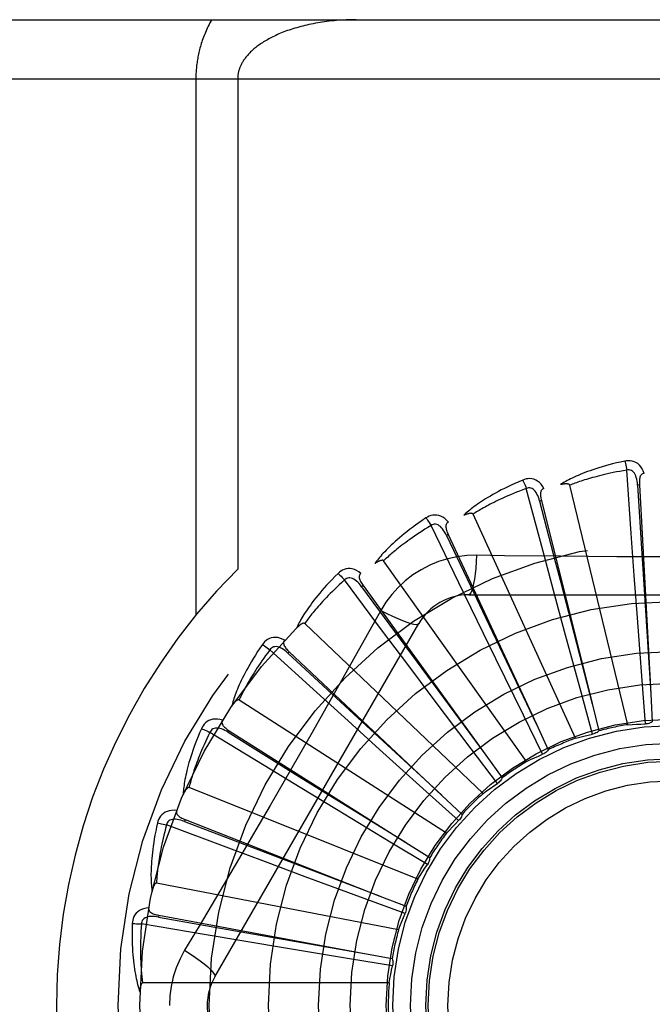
# Model space of a CAD drawing. Header units: inches. Extents: x 0 to 193, y 0 to 125.
# Tile 136 of 256: x 31.445 to 31.766, y 69.541 to 70.041. Entities that reach past the tile are written whole.
import ezdxf

# ---------------------------------------------------------------- set-up
doc = ezdxf.new("R2010")
doc.units = ezdxf.units.IN
doc.header["$LTSCALE"] = 10.6359875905
doc.header["$MEASUREMENT"] = 0
doc.linetypes.add('HIDDEN', pattern=[0.2, 0.1, -0.1])
doc.layers.add('LEFTHAND_DOOR_ASSEMBLY', color=7, linetype='CONTINUOUS')

msp = doc.modelspace()

# ---------------------------------------------------------------- linework, layer by layer
at = {"layer": 'LEFTHAND_DOOR_ASSEMBLY', "color": 8, "linetype": 'HIDDEN'}
for p, q in [((31.1976193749, 70.0406503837), (32.2596193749, 70.0406503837)), ((31.1676193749, 70.0106503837), (32.2596193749, 70.0106503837)), ((31.5343325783, 70.0106503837), (31.5343325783, 69.7386286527)), ((31.5555457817, 70.0106503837), (31.5555457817, 69.7620178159)), ((31.7550729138, 69.77997316), (31.7528118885, 69.8121900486)), ((31.7533256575, 69.6830893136), (31.7238631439, 69.8045354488)), ((31.7591964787, 69.8047015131), (31.7582383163, 69.8046489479)), ((31.7591964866, 69.8047013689), (31.7649768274, 69.6987664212)), ((31.7101611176, 69.7716652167), (31.7018438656, 69.80287200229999)), ((31.7095302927, 69.796727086), (31.7085993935, 69.7964941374)), ((31.7095303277, 69.796726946), (31.7352545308, 69.69380031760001)), ((31.726780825, 69.6762015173), (31.6748669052, 69.78987714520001)), ((31.6676332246, 69.7550077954), (31.6535603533, 69.78407658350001)), ((31.6622708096, 69.77949737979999), (31.6614008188, 69.779092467)), ((31.6622708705, 69.7794972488), (31.7070091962, 69.6832989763)), ((31.7565943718, 69.7587385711), (31.7550729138, 69.77997316)), ((31.7156737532, 69.7511023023), (31.7101611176, 69.7716652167)), ((31.7020192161, 69.6644145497), (31.6295301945, 69.766211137)), ((31.7581638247, 69.7372691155), (31.7565943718, 69.7587385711)), ((31.6290263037, 69.7306029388), (31.6097064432, 69.7564831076)), ((31.6769377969, 69.7358597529), (31.6676332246, 69.7550077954)), ((31.6191261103, 69.7536351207), (31.6183484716, 69.7530728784)), ((31.6183484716, 69.7530728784), (31.6436058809, 69.7187239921)), ((31.6191261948, 69.7536350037), (31.6812616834, 69.6676419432)), ((31.6726774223, 69.74898377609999), (31.8795613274, 69.74898377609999)), ((31.7212779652, 69.7303178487), (31.7156737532, 69.7511023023)), ((31.6280880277, 69.7409611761), (31.6211850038, 69.72858599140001)), ((31.5439763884, 69.5552337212), (31.6474183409, 69.73440043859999)), ((31.6799357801, 69.64815442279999), (31.5894915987, 69.7343927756)), ((31.6863742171, 69.71651150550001), (31.6769377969, 69.7358597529)), ((31.7605346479, 69.7054906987), (31.7581638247, 69.7372691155)), ((31.6417865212, 69.7135618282), (31.6290263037, 69.7306029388)), ((31.7296200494, 69.6995623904), (31.7212779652, 69.7303178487)), ((31.5957357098, 69.69933270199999), (31.5718671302, 69.7210888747)), ((31.5816555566, 69.7200750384), (31.5809983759, 69.7193757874)), ((31.5809983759, 69.7193757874), (31.6122999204, 69.69042762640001)), ((31.5816556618, 69.7200749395), (31.6589425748, 69.6473951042)), ((31.6436058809, 69.7187239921), (31.6812960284, 69.6675953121)), ((31.7003860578, 69.6878905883), (31.6863742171, 69.71651150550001)), ((31.6547140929, 69.6963490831), (31.6417865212, 69.7135618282)), ((31.762212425, 69.6834627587), (31.7605346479, 69.7054906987)), ((31.6114903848, 69.6850144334), (31.5957357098, 69.69933270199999)), ((31.735436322, 69.67825004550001), (31.7296200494, 69.6995623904)), ((31.6613286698, 69.6280088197), (31.556198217, 69.6955720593)), ((31.6738892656, 69.67089714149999), (31.6547140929, 69.6963490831)), ((31.7649768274, 69.6987664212), (31.76573346, 69.6845271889)), ((31.6122999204, 69.69042762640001), (31.6589851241, 69.64735581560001)), ((31.7352545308, 69.69380031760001), (31.7386922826, 69.6799616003)), ((31.6274418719, 69.6705593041), (31.6114903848, 69.6850144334)), ((31.7101306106, 69.668064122), (31.7003860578, 69.6878905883)), ((31.5689646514, 69.66232727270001), (31.5414100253, 69.6791731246)), ((31.5512134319, 69.68003008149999), (31.5507004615, 69.6792190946)), ((31.5507004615, 69.6792190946), (31.5869148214, 69.6567179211)), ((31.551213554, 69.68003000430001), (31.6408585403, 69.6232902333)), ((31.7070091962, 69.6832989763), (31.7130038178, 69.6703609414)), ((31.6510873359, 69.6491962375), (31.6274418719, 69.6705593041)), ((31.687209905, 69.653273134), (31.6738892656, 69.67089714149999)), ((31.6812616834, 69.6676419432), (31.6895965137, 69.6560722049)), ((31.5871443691, 69.6512493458), (31.5689646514, 69.66232727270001)), ((31.5869148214, 69.6567179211), (31.6409077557, 69.6232597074)), ((31.6468703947, 69.60470585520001), (31.5308533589, 69.65115207)), ((31.6055432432, 69.6400742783), (31.5871443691, 69.6512493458)), ((31.6675026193, 69.6344116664), (31.6510873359, 69.6491962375)), ((31.6589425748, 69.6473951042), (31.6693163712, 69.6376118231)), ((31.6328043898, 69.62357220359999), (31.6055432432, 69.6400742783)), ((31.5288999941, 69.6349475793), (31.5285497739, 69.6340541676)), ((31.5285497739, 69.6340541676), (31.5683680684, 69.6188132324)), ((31.5289001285, 69.6349475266), (31.6276631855, 69.5961985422)), ((31.5496807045, 69.62092412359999), (31.519435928, 69.6322508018)), ((31.5696284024, 69.6134869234), (31.5496807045, 69.62092412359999)), ((31.6517210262, 69.6121614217), (31.6328043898, 69.62357220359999)), ((31.6408585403, 69.6232902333), (31.6528963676, 69.6156470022)), ((31.5683680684, 69.6188132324), (31.6277172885, 69.5961778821)), ((31.5898096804, 69.6059958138), (31.5696284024, 69.6134869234)), ((31.6197012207, 69.59495115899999), (31.5898096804, 69.6059958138)), ((31.6370835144, 69.5790877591), (31.5143730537, 69.6027382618)), ((31.6404355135, 69.5873265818), (31.6197012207, 69.59495115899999)), ((31.6276631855, 69.5961985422), (31.6409299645, 69.5909716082)), ((31.5155217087, 69.58645693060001), (31.5153468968, 69.5855133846)), ((31.5153468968, 69.5855133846), (31.5573299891, 69.5780835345)), ((31.5155218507, 69.58645690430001), (31.6198334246, 69.567099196)), ((31.5385808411, 69.5766196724), (31.5067390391, 69.5820178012)), ((31.5595755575, 69.5730919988), (31.5385808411, 69.5766196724)), ((31.5573299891, 69.5780835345), (31.6198904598, 69.5670891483)), ((31.5808098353, 69.5695555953), (31.5595755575, 69.5730919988)), ((31.6122514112, 69.5643675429), (31.5808098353, 69.5695555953)), ((31.6340539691, 69.5608047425), (31.6122514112, 69.5643675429)), ((31.6198334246, 69.567099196), (31.6338496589, 69.5644774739)), ((31.6323217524, 69.552080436), (31.5073529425, 69.552080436))]:
    msp.add_line(p, q, dxfattribs=at)
for points in [[(31.5423710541, 70.0406503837), (31.5419158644, 70.0398475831), (31.5414749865, 70.0390418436), (31.54104835, 70.0382327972), (31.5406361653, 70.0374215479), (31.5402386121, 70.03660884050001), (31.5398557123, 70.03579538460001), (31.5394875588, 70.0349818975), (31.5391341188, 70.034169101), (31.5387954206, 70.0333577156), (31.5384713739, 70.0325484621), (31.5381619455, 70.0317420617), (31.5378669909, 70.0309392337), (31.537586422, 70.0301407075), (31.5373200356, 70.0293471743), (31.5370676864, 70.02855935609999), (31.5368291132, 70.027777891), (31.5366041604, 70.0270036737), (31.5363923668, 70.0262366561), (31.5361933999, 70.025477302), (31.5360067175, 70.0247249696), (31.5358318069, 70.0239793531), (31.5356682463, 70.023239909), (31.5355155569, 70.0225061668), (31.5353733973, 70.0217776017), (31.5352413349, 70.02105354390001), (31.5351191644, 70.020333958), (31.5350066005, 70.0196185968), (31.5349034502, 70.0189074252), (31.5348094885, 70.0182003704), (31.5347245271, 70.0174972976), (31.5346483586, 70.0167981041), (31.534580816, 70.01610262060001), (31.5345217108, 70.0154107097), (31.5344709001, 70.0147221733), (31.5344282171, 70.0140368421), (31.5343935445, 70.013354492), (31.5343667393, 70.0126749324), (31.5343477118, 70.01199789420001), (31.5343363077, 70.011323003), (31.5343325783, 70.0106503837)], [(31.6155457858, 70.0406503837), (31.6142902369, 70.0406438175), (31.613037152, 70.0406241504), (31.6117860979, 70.0405914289), (31.6105383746, 70.0405457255), (31.6092948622, 70.0404871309), (31.6080563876, 70.0404157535), (31.6068238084, 70.0403317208), (31.605597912, 70.04023517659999), (31.6043795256, 70.0401262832), (31.6031693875, 70.0400052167), (31.6019682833, 70.0398721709), (31.6007768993, 70.0397273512), (31.599595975, 70.03957097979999), (31.5984261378, 70.03940328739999), (31.5972680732, 70.0392245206), (31.5961223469, 70.03903493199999), (31.5949895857, 70.0388347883), (31.5938702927, 70.0386243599), (31.5927650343, 70.0384039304), (31.5916742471, 70.0381737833), (31.5905984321, 70.0379342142), (31.5895379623, 70.03768551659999), (31.5884932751, 70.0374279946), (31.587464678, 70.0371619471), (31.5864525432, 70.0368876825), (31.5854571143, 70.0366055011), (31.5844786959, 70.036315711), (31.5835174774, 70.0360186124), (31.5825737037, 70.0357145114), (31.5816475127, 70.0354037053), (31.5807390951, 70.0350864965), (31.5798485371, 70.034763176), (31.5789759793, 70.03443404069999), (31.5781214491, 70.0340993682), (31.5772850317, 70.03375944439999), (31.5764666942, 70.0334145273), (31.5756664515, 70.0330648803), (31.5748842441, 70.03271075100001), (31.5741200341, 70.0323523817), (31.5733737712, 70.03199002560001), (31.5726454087, 70.0316239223), (31.5719348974, 70.03125433), (31.5712422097, 70.0308815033), (31.5705672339, 70.0305056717), (31.569909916, 70.0301270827), (31.5692700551, 70.0297459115), (31.5686475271, 70.02936236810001), (31.5680420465, 70.0289765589), (31.5674534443, 70.0285886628), (31.5668812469, 70.0281986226), (31.5663247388, 70.0278061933), (31.5657844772, 70.027412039), (31.5652601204, 70.0270160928), (31.564753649, 70.02662034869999), (31.5642671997, 70.0262268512), (31.5637999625, 70.0258356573), (31.563352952, 70.0254483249), (31.5629228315, 70.0250624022), (31.5625066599, 70.02467584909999), (31.5621042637, 70.0242886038), (31.5617141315, 70.02389944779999), (31.5613373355, 70.0235096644), (31.5609745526, 70.0231201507), (31.5606254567, 70.0227309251), (31.5602899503, 70.02234217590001), (31.5599680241, 70.02195428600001), (31.5596596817, 70.02156760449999), (31.5593647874, 70.02118242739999), (31.5590832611, 70.0207990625), (31.5588149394, 70.0204178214), (31.5585597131, 70.0200390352), (31.5583173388, 70.0196629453), (31.5580876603, 70.0192898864), (31.5578703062, 70.0189198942), (31.5576650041, 70.0185531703), (31.5574713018, 70.018189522), (31.5572887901, 70.0178288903), (31.5571170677, 70.0174710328), (31.5569557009, 70.0171157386), (31.5568043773, 70.0167628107), (31.556662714, 70.0164119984), (31.55653049, 70.0160632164), (31.5564074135, 70.01571628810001), (31.5562933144, 70.01537121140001), (31.5561879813, 70.0150279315), (31.5560912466, 70.0146864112), (31.5560029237, 70.0143466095), (31.5559228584, 70.0140084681), (31.555850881, 70.0136719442), (31.5557868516, 70.0133369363), (31.5557306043, 70.0130032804), (31.5556820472, 70.0126711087), (31.5556411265, 70.0123416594), (31.5556075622, 70.0120114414), (31.55558092, 70.0116772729), (31.5555616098, 70.0113394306), (31.5555499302, 70.010997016), (31.5555457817, 70.0106503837)], [(31.7518689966, 69.8167669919), (31.7496898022, 69.81629906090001), (31.7476101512, 69.8158224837), (31.7456316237, 69.815340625), (31.7437478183, 69.8148543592), (31.7419542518, 69.8143645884), (31.7402469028, 69.8138728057), (31.7386215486, 69.8133798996), (31.7370744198, 69.8128872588), (31.7356015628, 69.8123957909), (31.7341993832, 69.8119068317), (31.732864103, 69.8114213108), (31.7315923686, 69.8109405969), (31.73038027, 69.81046625), (31.7292257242, 69.8099980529), (31.7281258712, 69.80953628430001), (31.727079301, 69.80908031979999), (31.7260843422, 69.8086292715), (31.7251391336, 69.8081835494), (31.7242420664, 69.8077428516), (31.7233908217, 69.8073080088), (31.7225833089, 69.80687942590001), (31.7218172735, 69.8064578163), (31.7210904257, 69.8060443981), (31.720400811, 69.80563785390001), (31.7197455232, 69.80523683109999), (31.7191252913, 69.80484228)], [(31.7616146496, 69.8105305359), (31.7611268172, 69.81179820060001), (31.7605554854, 69.8129250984), (31.7598976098, 69.81391899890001), (31.7591603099, 69.81477022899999), (31.7583460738, 69.8154787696), (31.7574665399, 69.8160437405), (31.7565236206, 69.81646414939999), (31.7555500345, 69.81675118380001), (31.7545705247, 69.8169051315), (31.7536125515, 69.8169502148), (31.7527161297, 69.8169053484), (31.7518689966, 69.8167669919)], [(31.7518689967, 69.8167669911), (31.7520221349, 69.81616641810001), (31.752182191, 69.8154776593), (31.7523435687, 69.8147242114), (31.7525042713, 69.8139152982), (31.7526622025, 69.8130603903), (31.7528116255, 69.8121900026)], [(31.7528118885, 69.8121900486), (31.7509877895, 69.8118797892), (31.7492395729, 69.8115666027), (31.7475688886, 69.8112500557), (31.7459707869, 69.8109314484), (31.7444418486, 69.8106116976), (31.7429791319, 69.81029152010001), (31.7415794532, 69.8099717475), (31.7402401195, 69.8096529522), (31.7389581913, 69.8093358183), (31.7377312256, 69.8090208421), (31.7365565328, 69.8087085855), (31.7354319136, 69.80839953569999), (31.7343549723, 69.8080942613), (31.7333236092, 69.8077930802), (31.7323355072, 69.8074965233), (31.7313889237, 69.80720452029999), (31.7304817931, 69.8069172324), (31.7296127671, 69.8066344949), (31.7287802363, 69.8063561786), (31.7279829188, 69.8060823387), (31.7272194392, 69.8058129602), (31.7264884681, 69.80554812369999), (31.7257886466, 69.80528787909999), (31.7251186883, 69.8050323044), (31.7244766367, 69.8047815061), (31.7238631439, 69.8045354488)], [(31.7582369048, 69.80464853), (31.7581498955, 69.8056826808), (31.7580195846, 69.8066568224), (31.7578427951, 69.8075730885), (31.7576179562, 69.8084276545), (31.7573405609, 69.8092191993), (31.757010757, 69.8099406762), (31.7566292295, 69.8105896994), (31.7561939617, 69.8111486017), (31.7557048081, 69.81159901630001), (31.7551674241, 69.8119402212), (31.7545851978, 69.8121641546), (31.7539830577, 69.81227764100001), (31.7533899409, 69.81228588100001), (31.7528075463, 69.81218970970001)], [(31.7616179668, 69.8105306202), (31.7611613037, 69.81046074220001), (31.7607549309, 69.8103152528), (31.7603982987, 69.8100889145), (31.7600930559, 69.8097974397), (31.7598433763, 69.8094543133), (31.7596411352, 69.8090609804), (31.7594808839, 69.8086212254), (31.759358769, 69.8081415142), (31.7592706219, 69.8076280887), (31.759211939, 69.807085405), (31.7591774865, 69.8065195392), (31.7591652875, 69.80593187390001), (31.7591711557, 69.8053262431), (31.7591964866, 69.8047013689)], [(31.7000518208, 69.8071877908), (31.6980005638, 69.8063159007), (31.6960486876, 69.8054543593), (31.6941971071, 69.8046067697), (31.6924393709, 69.8037727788), (31.6907709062, 69.8029524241), (31.6891874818, 69.80214641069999), (31.6876847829, 69.8013548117), (31.6862588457, 69.8005782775), (31.684905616, 69.799816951), (31.6836213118, 69.7990714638), (31.6824020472, 69.7983420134), (31.6812442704, 69.7976293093), (31.6801438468, 69.79693414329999), (31.679098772, 69.7962559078), (31.678106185, 69.7955943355), (31.6771648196, 69.7949485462), (31.6762732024, 69.7943173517), (31.6754294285, 69.7937008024), (31.6746319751, 69.7930982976), (31.673878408, 69.7925102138), (31.6731665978, 69.7919365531), (31.6724941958, 69.7913775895), (31.6718587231, 69.7908340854), (31.6712585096, 69.7903043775), (31.6706909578, 69.78978658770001), (31.6701566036, 69.789281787)], [(31.7108016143, 69.8029084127), (31.7100826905, 69.8040608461), (31.7093084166, 69.8050592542), (31.7084743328, 69.8059106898), (31.7075892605, 69.8066070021), (31.7066556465, 69.8071486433), (31.7056850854, 69.8075369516), (31.704679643, 69.8077713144), (31.7036693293, 69.8078689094), (31.7026783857, 69.8078347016), (31.7017291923, 69.8076976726), (31.700857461, 69.807483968), (31.7000518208, 69.8071877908)], [(31.7000518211, 69.8071877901), (31.7003158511, 69.8066270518), (31.7006033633, 69.80598103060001), (31.7009044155, 69.8052717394), (31.7012153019, 69.8045078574), (31.7015321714, 69.8036982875), (31.7018436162, 69.8028719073)], [(31.7238631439, 69.8045354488), (31.7237914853, 69.8046928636), (31.7236862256, 69.8048248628), (31.7235438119, 69.804929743), (31.7233749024, 69.80501261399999), (31.7231882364, 69.8050772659), (31.7229860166, 69.80512595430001), (31.7227736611, 69.8051617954), (31.7225502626, 69.8051859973), (31.7223164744, 69.805200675), (31.7220730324, 69.80520622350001), (31.7218207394, 69.8052036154), (31.7215600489, 69.8051932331), (31.7212920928, 69.805175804), (31.7210156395, 69.8051512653), (31.7207302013, 69.8051199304), (31.7204346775, 69.8050813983), (31.720128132, 69.8050357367), (31.7198095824, 69.8049818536), (31.7194775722, 69.80491854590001), (31.719132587, 69.8048462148)], [(31.7582383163, 69.8046489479), (31.7602673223, 69.77244361), (31.7609157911, 69.76209763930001), (31.7649805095, 69.6987086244)], [(31.7018438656, 69.80287200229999), (31.7001114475, 69.8022221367), (31.6984540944, 69.8015837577), (31.6968735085, 69.8009567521), (31.6953645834, 69.80034145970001), (31.6939237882, 69.7997381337), (31.6925480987, 69.79914692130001), (31.6912342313, 69.7985680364), (31.6899794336, 69.7980015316), (31.6887806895, 69.7974475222), (31.6876355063, 69.7969060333), (31.6865411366, 69.7963771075), (31.6854953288, 69.7958608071), (31.6844956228, 69.7953572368), (31.6835398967, 69.7948663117), (31.6826257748, 69.7943881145), (31.6817515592, 69.7939222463), (31.6809151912, 69.7934684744), (31.680115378, 69.7930263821), (31.6793505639, 69.7925955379), (31.6786194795, 69.7921757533), (31.6779207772, 69.7917667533), (31.6772531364, 69.79136836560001), (31.6766152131, 69.7909803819), (31.6760057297, 69.7906026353), (31.6754227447, 69.7902348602), (31.6748669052, 69.78987714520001)], [(31.7085980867, 69.79649345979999), (31.7083169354, 69.79749245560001), (31.7080046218, 69.7984243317), (31.7076576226, 69.799290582), (31.7072751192, 69.8000871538), (31.706852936, 69.800811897), (31.7063925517, 69.80145792), (31.7058950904, 69.80202301), (31.7053619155, 69.80248943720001), (31.70479636, 69.8028391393), (31.7042041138, 69.8030724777), (31.7035900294, 69.8031821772), (31.7029772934, 69.8031796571), (31.7023933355, 69.8030755), (31.701839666, 69.8028708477)], [(31.710805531, 69.8029094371), (31.7103699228, 69.8027542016), (31.7099981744, 69.8025343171), (31.7096907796, 69.8022445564), (31.7094462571, 69.801900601), (31.7092660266, 69.8015164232), (31.7091418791, 69.8010919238), (31.7090677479, 69.80062978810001), (31.7090386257, 69.8001356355), (31.7090492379, 69.7996148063), (31.7090943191, 69.79907082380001), (31.70916758, 69.7985086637), (31.7092668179, 69.7979293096), (31.7093871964, 69.797335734), (31.7095303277, 69.796726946)], [(31.7085993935, 69.7964941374), (31.7166866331, 69.7652547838), (31.719281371, 69.75521850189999), (31.7352690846, 69.6937442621)], [(31.662349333, 69.785807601), (31.6614253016, 69.7868031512), (31.6604760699, 69.7876369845), (31.6594959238, 69.7883151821), (31.6584950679, 69.7888314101), (31.6574758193, 69.7891865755), (31.6564493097, 69.7893841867), (31.6554176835, 69.7894240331), (31.6544071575, 69.7893286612), (31.6534405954, 69.78910753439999), (31.6525344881, 69.7887933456), (31.6517189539, 69.7884185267), (31.6509839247, 69.7879752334)], [(31.6748669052, 69.78987714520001), (31.6747667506, 69.7900181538), (31.674638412, 69.790127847), (31.6744787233, 69.79020388), (31.6742971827, 69.7902532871), (31.6741016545, 69.7902814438), (31.6738938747, 69.790290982), (31.6736785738, 69.7902859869), (31.6734546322, 69.790267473), (31.6732222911, 69.7902376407), (31.6729821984, 69.7901970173), (31.6727349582, 69.7901467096), (31.6724809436, 69.79008717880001), (31.6722211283, 69.7900193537), (31.6719543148, 69.7899429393), (31.671679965, 69.78985815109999), (31.6713970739, 69.7897643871), (31.6711047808, 69.7896615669), (31.6708021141, 69.7895483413), (31.6704876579, 69.7894231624), (31.6701618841, 69.7892865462)], [(31.6509839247, 69.7879752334), (31.6491347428, 69.7867308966), (31.6473811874, 69.7855155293), (31.6457234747, 69.7843328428), (31.6441553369, 69.78318126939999), (31.6426722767, 69.78205998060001), (31.6412700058, 69.7809688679), (31.6399442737, 69.7799071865), (31.6386910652, 69.7788748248), (31.6375063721, 69.77787115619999), (31.6363863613, 69.7768960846), (31.6353271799, 69.7759490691), (31.6343252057, 69.7750301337), (31.6333762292, 69.7741392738), (31.6324783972, 69.77327551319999), (31.631628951, 69.772438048), (31.6308268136, 69.7716257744), (31.6300707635, 69.7708372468), (31.6293589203, 69.77007215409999), (31.6286899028, 69.7693296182), (31.6280612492, 69.76860954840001), (31.6274708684, 69.7679115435), (31.6269164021, 69.76723542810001), (31.626395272, 69.76658148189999), (31.6259061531, 69.7659477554), (31.62544685, 69.7653319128), (31.6250176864, 69.7647351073)], [(31.6535603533, 69.78407658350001), (31.65198223, 69.78311059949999), (31.6504756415, 69.7821701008), (31.6490422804, 69.781255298), (31.6476770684, 69.7803655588), (31.6463764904, 69.7795004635), (31.6451375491, 69.7786595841), (31.6439569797, 69.7778425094), (31.6428320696, 69.77704877), (31.6417598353, 69.7762779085), (31.6407378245, 69.7755294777), (31.6397633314, 69.7748029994), (31.6388341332, 69.7740981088), (31.6379477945, 69.77341444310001), (31.6371022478, 69.7727515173), (31.6362951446, 69.77210896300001), (31.6355248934, 69.7714860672), (31.6347895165, 69.7708822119), (31.6340878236, 69.77029674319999), (31.6334183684, 69.7697289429), (31.6327799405, 69.7691783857), (31.6321712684, 69.7686445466), (31.631591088, 69.76812700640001), (31.6310381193, 69.7676253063), (31.6305111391, 69.7671390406), (31.6300082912, 69.76666758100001), (31.6295301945, 69.766211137)], [(31.650983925, 69.7879752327), (31.6513493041, 69.78747459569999), (31.6517538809, 69.786894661), (31.652183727, 69.7862551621), (31.6526335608, 69.7855639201), (31.6530979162, 69.7848289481), (31.6535601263, 69.7840764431)], [(31.6613996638, 69.77909155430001), (31.6609345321, 69.7800192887), (31.6604515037, 69.78087521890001), (31.6599468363, 69.7816601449), (31.6594204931, 69.7823699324), (31.6588687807, 69.7830016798), (31.6582944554, 69.7835489), (31.6576990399, 69.784009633), (31.6570872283, 69.78436672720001), (31.6564657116, 69.7846030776), (31.6558400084, 69.784720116), (31.6552162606, 69.78471161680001), (31.6546150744, 69.7845931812), (31.6540613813, 69.7843803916), (31.653556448, 69.784074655)], [(31.6623523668, 69.7858089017), (31.6619543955, 69.7855743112), (31.6616312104, 69.7852882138), (31.6613842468, 69.7849455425), (31.6612091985, 69.7845614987), (31.6611049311, 69.7841501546), (31.6610633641, 69.78370983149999), (31.6610780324, 69.7832420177), (31.6611429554, 69.7827512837), (31.6612519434, 69.7822418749), (31.6613991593, 69.7817162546), (31.6615774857, 69.7811781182), (31.6617845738, 69.7806280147), (31.6620151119, 69.7800679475), (31.6622708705, 69.7794972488)], [(31.6614008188, 69.779092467), (31.6752539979, 69.7499481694), (31.6797012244, 69.7405843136), (31.7070340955, 69.6832466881)], [(31.6766608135, 69.7690046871), (31.6717265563, 69.7688545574), (31.6668592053, 69.76827038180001), (31.6620737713, 69.7672546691), (31.6574034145, 69.7658162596), (31.6528722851, 69.7639626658), (31.6485229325, 69.7617098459), (31.6443944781, 69.7590719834), (31.6405178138, 69.7560751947), (31.6369263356, 69.7527483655), (31.6336422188, 69.7491069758), (31.6306931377, 69.7451737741), (31.6280880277, 69.7409611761)], [(31.6766608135, 69.7690046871), (31.6764652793, 69.7656193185), (31.6762113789, 69.7624354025), (31.6759086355, 69.7595525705), (31.6755583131, 69.7569531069), (31.67516049, 69.7546421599), (31.6747205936, 69.7526799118), (31.6742448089, 69.7510982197), (31.673740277, 69.74993549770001), (31.6732127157, 69.74922346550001), (31.6726774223, 69.74898377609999)], [(31.7192497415, 69.7684823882), (31.6908803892, 69.7687951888), (31.6766608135, 69.7690046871)], [(31.8614091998, 69.7687952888), (31.8330778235, 69.7684881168), (31.8188669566, 69.7683584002), (31.804637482, 69.76826583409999), (31.7904078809, 69.7681986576), (31.7761691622, 69.7681818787), (31.7619292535, 69.768195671), (31.7476947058, 69.7682612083), (31.733459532, 69.76835278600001), (31.7192497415, 69.7684823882)], [(31.6295301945, 69.766211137), (31.6294051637, 69.7663306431), (31.6292583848, 69.76641406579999), (31.6290871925, 69.7664585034), (31.6288995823, 69.7664726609), (31.6287022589, 69.7664633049), (31.6284964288, 69.76643334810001), (31.628285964, 69.76638769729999), (31.6280695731, 69.7663271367), (31.6278470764, 69.7662538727), (31.6276190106, 69.76616854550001), (31.6273857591, 69.7660723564), (31.6271476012, 69.76596582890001), (31.6269053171, 69.7658500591), (31.6266577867, 69.7657245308), (31.6264044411, 69.7655893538), (31.6261444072, 69.7654437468), (31.6258721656, 69.7652843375), (31.625601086, 69.7651190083), (31.6253441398, 69.7649553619), (31.6250970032, 69.76479086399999)], [(31.6064387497, 69.75982371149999), (31.6048584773, 69.7582519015), (31.6033666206, 69.75672663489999), (31.6019626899, 69.7552515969), (31.6006408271, 69.75382406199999), (31.599396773, 69.7524423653), (31.5982263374, 69.7511055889), (31.5971254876, 69.749812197), (31.5960903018, 69.74856132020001), (31.5951169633, 69.7473515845), (31.594201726, 69.7461821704), (31.5933409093, 69.74505181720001), (31.5925309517, 69.74395986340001), (31.5917677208, 69.7429055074), (31.5910495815, 69.74188744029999), (31.5903739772, 69.7409043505), (31.5897400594, 69.7399549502), (31.5891469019, 69.7390375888), (31.5885927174, 69.7381516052), (31.5880763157, 69.7372958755), (31.5875952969, 69.7364698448), (31.5871476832, 69.7356727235), (31.5867311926, 69.7349038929), (31.5863432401, 69.73416313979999), (31.5859828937, 69.7334482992), (31.5856484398, 69.7327566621), (31.585339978, 69.7320894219)], [(31.6180089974, 69.7598461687), (31.6169132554, 69.76064885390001), (31.6158233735, 69.7612879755), (31.6147325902, 69.7617684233), (31.6136521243, 69.7620859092), (31.6125840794, 69.7622417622), (31.611538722, 69.7622415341), (31.6105181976, 69.7620854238), (31.6095439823, 69.7618005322), (31.6086367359, 69.7614004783), (31.6078064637, 69.76092048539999), (31.6070766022, 69.7603980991), (31.6064387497, 69.75982371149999)], [(31.6064387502, 69.75982371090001), (31.6068922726, 69.7594012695), (31.6073992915, 69.7589083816), (31.6079423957, 69.75836178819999), (31.6085149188, 69.7577681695), (31.6091099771, 69.7571343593), (31.6097062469, 69.7564829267)], [(31.6180121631, 69.75984848), (31.6176655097, 69.7595425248), (31.6174021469, 69.75920026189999), (31.6172244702, 69.7588170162), (31.6171252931, 69.7584068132), (31.6171007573, 69.75798317), (31.6171432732, 69.7575429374), (31.6172462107, 69.7570863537), (31.6174028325, 69.7566167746), (31.6176062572, 69.7561371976), (31.617850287, 69.7556489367), (31.6181272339, 69.7551542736), (31.6184346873, 69.7546533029), (31.6187670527, 69.75414698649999), (31.6191261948, 69.7536350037)], [(31.6097064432, 69.7564831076), (31.6083396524, 69.7552359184), (31.6070382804, 69.7540272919), (31.6058039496, 69.7528577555), (31.604631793, 69.751725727), (31.6035184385, 69.750630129), (31.602461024, 69.7495699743), (31.6014564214, 69.748544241), (31.6005020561, 69.7475519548), (31.5995950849, 69.7465921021), (31.5987331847, 69.7456637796), (31.5979137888, 69.7447660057), (31.5971347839, 69.7438980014), (31.596393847, 69.7430589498), (31.59568904, 69.7422479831), (31.5950181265, 69.7414642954), (31.5943796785, 69.7407068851), (31.5937718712, 69.7399747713), (31.5931936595, 69.73926708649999), (31.5926437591, 69.7385828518), (31.592121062, 69.73792142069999), (31.5916244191, 69.7372820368), (31.5911526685, 69.73666404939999), (31.5907046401, 69.7360667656), (31.5902792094, 69.7354895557), (31.589874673, 69.7349314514), (31.5894915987, 69.7343927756)], [(31.6183475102, 69.75307176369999), (31.6177152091, 69.7538947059), (31.6170789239, 69.7546437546), (31.6164348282, 69.7553189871), (31.6157836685, 69.7559163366), (31.6151223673, 69.7564322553), (31.6144548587, 69.7568608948), (31.6137830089, 69.7572006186), (31.6131146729, 69.75743547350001), (31.6124596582, 69.75754993), (31.6118231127, 69.7575464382), (31.6112122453, 69.75742004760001), (31.6106443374, 69.757189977), (31.6101409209, 69.7568762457), (31.6097029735, 69.7564804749)], [(31.6280862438, 69.74096209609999), (31.6311169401, 69.7394381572), (31.634001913, 69.73806575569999), (31.6366499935, 69.7368864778), (31.6390762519, 69.7358901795), (31.6412765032, 69.7350792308), (31.6431958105, 69.7344790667), (31.6448035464, 69.73410025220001), (31.6460626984, 69.7339558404), (31.6469429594, 69.7340566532), (31.6474181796, 69.7344001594)], [(31.5894915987, 69.7343927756), (31.5893462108, 69.7344864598), (31.5891862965, 69.7345405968), (31.589009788, 69.7345518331), (31.5888228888, 69.7345302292), (31.5886309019, 69.7344836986), (31.5884344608, 69.7344153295), (31.5882364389, 69.734330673), (31.5880354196, 69.73423025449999), (31.587830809, 69.7341162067), (31.5876230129, 69.7339892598), (31.5874121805, 69.7338506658), (31.5871984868, 69.7337009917), (31.5869824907, 69.7335414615), (31.5867631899, 69.7333713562), (31.586540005, 69.7331906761), (31.5863122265, 69.7329984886), (31.5860789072, 69.7327942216), (31.5858401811, 69.7325767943), (31.5855958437, 69.7323447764), (31.5853459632, 69.7320986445)], [(31.6211850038, 69.72858599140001), (31.6072853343, 69.7038967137), (31.6002922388, 69.6915248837), (31.5932576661, 69.6791555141), (31.5862010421, 69.6667987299), (31.5790962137, 69.6544592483), (31.5719643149, 69.6421340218), (31.564790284, 69.6298393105), (31.5575933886, 69.61755707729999), (31.5503762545, 69.6053158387)], [(31.5793831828, 69.7259624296), (31.5781553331, 69.7265432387), (31.5769641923, 69.726964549), (31.5758021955, 69.7272298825), (31.5746811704, 69.72733715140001), (31.5736029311, 69.7272880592), (31.5725765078, 69.72709), (31.5716039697, 69.72674357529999), (31.5707012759, 69.7262794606), (31.5698861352, 69.7257149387), (31.5691617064, 69.72508648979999), (31.5685438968, 69.7244354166), (31.5680262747, 69.7237506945)], [(31.5793857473, 69.72596513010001), (31.5791033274, 69.7255992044), (31.5789095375, 69.725213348), (31.5788076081, 69.724803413), (31.578787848, 69.724381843), (31.5788439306, 69.7239612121), (31.5789689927, 69.7235369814), (31.5791564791, 69.72310812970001), (31.579399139, 69.7226766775), (31.5796896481, 69.7222442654), (31.5800216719, 69.721811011), (31.5803872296, 69.7213776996), (31.5807839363, 69.720943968), (31.5812061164, 69.7205097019), (31.5816556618, 69.7200749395)], [(31.5680262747, 69.7237506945), (31.5667720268, 69.7219082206), (31.5655957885, 69.7201281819), (31.5644963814, 69.71841410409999), (31.5634685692, 69.71676220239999), (31.5625084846, 69.715170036), (31.5616121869, 69.7136359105), (31.5607760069, 69.7121575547), (31.5599962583, 69.7107333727), (31.5592694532, 69.7093612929), (31.5585920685, 69.7080398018), (31.5579607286, 69.7067669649), (31.5573720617, 69.7055414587), (31.5568221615, 69.7043617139), (31.5563096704, 69.7032261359), (31.5558323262, 69.7021329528), (31.5553895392, 69.7010807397), (31.5549807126, 69.7000677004), (31.5546042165, 69.6990928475), (31.5542590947, 69.6981548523), (31.5539430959, 69.6972527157), (31.5536544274, 69.696385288), (31.5533909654, 69.6955515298), (31.5531502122, 69.69475074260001), (31.5529316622, 69.69398062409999), (31.5527341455, 69.6932381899), (31.552557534, 69.6925246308)], [(31.5718671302, 69.7210888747), (31.5707610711, 69.719605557), (31.5697119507, 69.7181724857), (31.568721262, 69.7167904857), (31.5677845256, 69.71545708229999), (31.5668986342, 69.71417057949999), (31.5660609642, 69.7129294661), (31.5652686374, 69.71173214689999), (31.56451931, 69.71057717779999), (31.5638103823, 69.7094630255), (31.563139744, 69.7083883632), (31.5625050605, 69.7073517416), (31.5619044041, 69.7063519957), (31.5613356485, 69.70538788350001), (31.5607970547, 69.70445818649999), (31.5602865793, 69.7035616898), (31.5598030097, 69.7026971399), (31.5593447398, 69.70186322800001), (31.5589109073, 69.7010589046), (31.5585004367, 69.7002829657), (31.558112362, 69.6995345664), (31.5577456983, 69.6988127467), (31.5573994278, 69.6981166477), (31.5570725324, 69.6974453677), (31.5567640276, 69.6967980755), (31.5564724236, 69.6961734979), (31.556198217, 69.6955720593)], [(31.5680262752, 69.723750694), (31.5685515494, 69.7234217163), (31.5691426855, 69.7230336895), (31.5697794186, 69.7225997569), (31.5704539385, 69.7221252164), (31.5711581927, 69.7216154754), (31.5718669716, 69.72108866)], [(31.580997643, 69.7193745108), (31.5802210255, 69.7200629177), (31.5794544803, 69.7206780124), (31.5786942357, 69.72121914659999), (31.5779417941, 69.7216824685), (31.5771948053, 69.7220639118), (31.5764582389, 69.7223584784), (31.5757342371, 69.7225649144), (31.5750335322, 69.72266904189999), (31.5743686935, 69.7226574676), (31.573744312, 69.7225335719), (31.5731684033, 69.7222938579), (31.5726542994, 69.7219604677), (31.5722193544, 69.7215571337), (31.5718642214, 69.721085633)], [(31.556198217, 69.6955720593), (31.5560377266, 69.6956365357), (31.5558704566, 69.6956594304), (31.5556950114, 69.6956370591), (31.5555155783, 69.6955804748), (31.5553358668, 69.6954984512), (31.5551559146, 69.69539414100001), (31.5549774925, 69.6952735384), (31.5547991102, 69.6951368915), (31.5546197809, 69.69498618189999), (31.5544397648, 69.69482220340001), (31.5542589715, 69.6946462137), (31.5540774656, 69.6944588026), (31.5538955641, 69.69426127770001), (31.553712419, 69.6940527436), (31.5535274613, 69.69383309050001), (31.5533401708, 69.6936012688), (31.5531466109, 69.6933520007), (31.5529564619, 69.69309785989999), (31.552779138, 69.6928510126), (31.5526115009, 69.6926074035)], [(31.5478679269, 69.6853810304), (31.5465523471, 69.68571897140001), (31.5453029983, 69.68590724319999), (31.5441117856, 69.68594787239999), (31.5429907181, 69.6858410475), (31.5419412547, 69.68558878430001), (31.5409708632, 69.68520005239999), (31.5400814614, 69.68467583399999), (31.5392829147, 69.6840492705), (31.5385893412, 69.6833406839), (31.5379969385, 69.6825864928), (31.5375135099, 69.6818302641), (31.5371348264, 69.6810599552)], [(31.5478697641, 69.685383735), (31.5476618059, 69.684971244), (31.5475446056, 69.68455584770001), (31.5475221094, 69.6841340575), (31.5475824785, 69.6837163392), (31.5477171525, 69.68331392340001), (31.5479202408, 69.68292102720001), (31.5481854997, 69.6825354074), (31.5485054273, 69.6821576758), (31.548872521, 69.68178805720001), (31.5492805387, 69.6814254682), (31.549721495, 69.68106916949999), (31.550193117, 69.68071835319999), (31.5506898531, 69.680371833), (31.551213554, 69.68003000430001)], [(31.76573346, 69.6845271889), (31.7651973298, 69.684213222), (31.7646362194, 69.6839528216), (31.7640443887, 69.6837443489), (31.7634367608, 69.6835914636), (31.7628281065, 69.6834980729), (31.7622124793, 69.6834627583)], [(31.5371348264, 69.6810599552), (31.5362519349, 69.6790134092), (31.5354338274, 69.67704293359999), (31.5346786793, 69.6751517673), (31.5339820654, 69.6733352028), (31.5333406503, 69.6715901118), (31.532750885, 69.66991408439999), (31.5322095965, 69.6683041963), (31.5317134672, 69.66675818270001), (31.5312594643, 69.6652733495), (31.5308444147, 69.6638475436), (31.5304653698, 69.6624782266), (31.5301192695, 69.6611634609), (31.5298025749, 69.6599009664), (31.5295142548, 69.6586889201), (31.529252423, 69.6575251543), (31.5290167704, 69.6564081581), (31.5288070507, 69.65533605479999), (31.5286218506, 69.6543075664), (31.5284604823, 69.6533212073), (31.5283209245, 69.6523755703), (31.5282016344, 69.65146918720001), (31.5281007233, 69.6506006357), (31.5280158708, 69.6497687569), (31.5279470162, 69.6489711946), (31.5278935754, 69.64820479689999), (31.5278551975, 69.6474707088)], [(31.5414100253, 69.6791731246), (31.5406046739, 69.6775072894), (31.539845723, 69.6759015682), (31.5391344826, 69.67435705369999), (31.5384670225, 69.6728704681), (31.5378406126, 69.671439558), (31.5372529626, 69.6700623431), (31.5367015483, 69.6687367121), (31.5361843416, 69.6674608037), (31.5356990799, 69.6662326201), (31.535243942, 69.6650504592), (31.53481691, 69.6639124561), (31.5344163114, 69.66281710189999), (31.5340402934, 69.6617627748), (31.533687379, 69.6607479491), (31.5333557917, 69.6597710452), (31.533044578, 69.6588306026), (31.5327524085, 69.6579250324), (31.5324786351, 69.6570531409), (31.5322224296, 69.6562135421), (31.5319830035, 69.6554052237), (31.5317595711, 69.6546270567), (31.5315512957, 69.6538780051), (31.5313573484, 69.65315699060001), (31.5311769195, 69.6524630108), (31.5310087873, 69.6517945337), (31.5308533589, 69.65115207)], [(31.5371348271, 69.68105995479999), (31.5377128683, 69.68083633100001), (31.5383667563, 69.6805671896), (31.5390741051, 69.6802616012), (31.539826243, 69.67992329), (31.5406142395, 69.6795560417), (31.5414099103, 69.6791728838)], [(31.5506999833, 69.6792177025), (31.5498071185, 69.6797466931), (31.5489380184, 69.6802056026), (31.5480891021, 69.6805930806), (31.5472625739, 69.6809056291), (31.5464568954, 69.68113881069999), (31.5456778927, 69.6812886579), (31.5449279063, 69.6813543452), (31.5442201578, 69.6813239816), (31.543569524, 69.681186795), (31.5429798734, 69.6809469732), (31.5424597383, 69.68060259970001), (31.5420180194, 69.6801779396), (31.5416672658, 69.6796995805), (31.5414077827, 69.679169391)], [(31.7386922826, 69.6799616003), (31.7382252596, 69.6795518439), (31.7377235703, 69.6791899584), (31.7371818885, 69.6788732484), (31.7366141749, 69.6786081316), (31.736034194, 69.6784012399), (31.7354363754, 69.6782500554)], [(31.7533256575, 69.6830893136), (31.7555490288, 69.6832333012), (31.7577712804, 69.6833435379), (31.7599924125, 69.6834200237), (31.762212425, 69.6834627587)], [(31.726780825, 69.6762015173), (31.7289367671, 69.67676367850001), (31.7310979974, 69.677292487), (31.7332645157, 69.67778794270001), (31.735436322, 69.67825004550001)], [(31.7130038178, 69.6703609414), (31.7126227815, 69.6698702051), (31.7121986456, 69.669419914), (31.7117266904, 69.6690064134), (31.7112194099, 69.6686386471), (31.7106890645, 69.6683257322), (31.7101306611, 69.6680641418)], [(31.7020192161, 69.6644145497), (31.7040298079, 69.6653745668), (31.7060519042, 69.6663028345), (31.7080855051, 69.6671993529), (31.7101306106, 69.668064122)], [(31.6895965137, 69.6560722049), (31.6893152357, 69.6555182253), (31.6889839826, 69.6549958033), (31.6885988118, 69.6545004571), (31.6881702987, 69.6540433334), (31.6877087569, 69.6536357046), (31.6872099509, 69.65327316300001)], [(31.5308533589, 69.65115207), (31.5306835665, 69.6511850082), (31.5305149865, 69.6511758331), (31.5303469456, 69.6511206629), (31.5301814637, 69.6510311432), (31.530020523, 69.6509165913), (31.5298635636, 69.6507801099), (31.52971119, 69.65062792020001), (31.5295618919, 69.6504599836), (31.5294143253, 69.6502780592), (31.5292685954, 69.6500829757), (31.5291243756, 69.649875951), (31.5289816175, 69.64965757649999), (31.528840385, 69.649429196), (31.528700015, 69.64918976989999), (31.5285599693, 69.6489390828), (31.5284199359, 69.6486760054), (31.52827935, 69.6483998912), (31.5281384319, 69.6481090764), (31.5279972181, 69.6478014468), (31.5278556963, 69.6474777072)], [(31.6799357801, 69.64815442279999), (31.6817283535, 69.649477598), (31.6835382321, 69.650771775), (31.6853654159, 69.6520369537), (31.687209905, 69.653273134)], [(31.5246022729, 69.6395686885), (31.5232465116, 69.63965154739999), (31.5219841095, 69.639599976), (31.5208067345, 69.6394144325), (31.5197261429, 69.6390973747), (31.5187433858, 69.6386510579), (31.5178640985, 69.6380857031), (31.5170899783, 69.6374026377), (31.5164244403, 69.636636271), (31.5158775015, 69.63580922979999), (31.5154385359, 69.634956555), (31.5151069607, 69.6341225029), (31.5148809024, 69.6332944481)], [(31.5246037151, 69.6395724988), (31.5244774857, 69.6391276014), (31.5244409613, 69.638697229), (31.5244986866, 69.6382787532), (31.5246370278, 69.637880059), (31.5248454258, 69.6375104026), (31.5251192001, 69.6371630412), (31.5254526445, 69.63683459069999), (31.5258382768, 69.63652423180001), (31.5262686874, 69.63623076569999), (31.5267379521, 69.635951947), (31.5272383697, 69.6356855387), (31.5277678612, 69.6354303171), (31.5283212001, 69.6351840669), (31.5289001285, 69.6349475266)], [(31.5285495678, 69.63405271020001), (31.5275727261, 69.6344031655), (31.5266324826, 69.6346893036), (31.5257255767, 69.6349091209), (31.5248548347, 69.6350595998), (31.524019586, 69.6351360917), (31.5232263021, 69.6351358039), (31.5224774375, 69.63505836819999), (31.5217882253, 69.6348946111), (31.5211753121, 69.63463677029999), (31.5206417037, 69.6342896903), (31.5201961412, 69.63385310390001), (31.5198427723, 69.633352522), (31.5195888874, 69.632816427), (31.5194344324, 69.6322467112)], [(31.6613286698, 69.6280088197), (31.6628384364, 69.6296473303), (31.6643706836, 69.63126064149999), (31.6659254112, 69.6328487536), (31.6675026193, 69.6344116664)], [(31.6693163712, 69.6376118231), (31.6691428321, 69.6370104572), (31.668916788, 69.6364348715), (31.6686366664, 69.63588236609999), (31.6683061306, 69.63535861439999), (31.6679287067, 69.6348693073), (31.6675026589, 69.6344117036)], [(31.5148809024, 69.6332944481), (31.5144012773, 69.6311177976), (31.513970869, 69.6290281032), (31.513587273, 69.6270282), (31.5132470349, 69.6251126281), (31.5129474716, 69.6232776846), (31.5126855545, 69.6215203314), (31.5124587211, 69.6198370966), (31.5122641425, 69.6182251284), (31.5120993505, 69.61668120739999), (31.5119616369, 69.615202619), (31.5118485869, 69.6137863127), (31.511757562, 69.6124298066), (31.5116855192, 69.6111301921), (31.5116317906, 69.6098854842), (31.5115949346, 69.6086931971), (31.5115749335, 69.6075517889), (31.5115719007, 69.6064593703), (31.51158469, 69.60541441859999), (31.5116129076, 69.60441534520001), (31.5116548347, 69.6034603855), (31.5117092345, 69.6025478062), (31.5117745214, 69.6016758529), (31.5118486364, 69.60084294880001), (31.5119319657, 69.6000467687), (31.5120245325, 69.5992841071), (31.5121257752, 69.59855602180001)], [(31.519435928, 69.6322508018), (31.5189603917, 69.6304626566), (31.5185190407, 69.6287423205), (31.5181129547, 69.6270911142), (31.5177388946, 69.6255050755), (31.5173946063, 69.623981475), (31.5170782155, 69.6225179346), (31.5167876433, 69.6211119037), (31.5165212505, 69.6197611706), (31.5162771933, 69.6184633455), (31.5160540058, 69.6172164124), (31.5158500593, 69.6160181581), (31.5156639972, 69.6148667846), (31.515494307, 69.6137603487), (31.5153398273, 69.6126970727), (31.5151991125, 69.6116750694), (31.5150715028, 69.61069272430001), (31.5149559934, 69.6097482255), (31.514852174, 69.6088402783), (31.5147594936, 69.60796736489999), (31.5146773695, 69.6071283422), (31.5146052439, 69.6063219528), (31.5145424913, 69.6055470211), (31.5144885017, 69.6048023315), (31.5144426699, 69.6040867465), (31.5144040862, 69.6033985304), (31.5143730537, 69.6027382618)], [(31.5148809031, 69.6332944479), (31.5154908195, 69.63318426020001), (31.5161838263, 69.6330437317), (31.5169362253, 69.6328775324), (31.5177387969, 69.6326876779), (31.5185820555, 69.6324761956), (31.5194358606, 69.6322505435)], [(31.6528963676, 69.6156470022), (31.6528411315, 69.6150281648), (31.6527277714, 69.61442005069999), (31.6525542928, 69.6138170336), (31.6523263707, 69.61323339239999), (31.6520493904, 69.6126834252), (31.651721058, 69.6121614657)], [(31.6468703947, 69.60470585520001), (31.6480427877, 69.6066004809), (31.649242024, 69.60847461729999), (31.6504681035, 69.6103282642), (31.6517210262, 69.6121614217)], [(31.5503762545, 69.6053158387), (31.5359206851, 69.5809036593), (31.5286294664, 69.5686938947)], [(31.5143730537, 69.6027382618), (31.5142000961, 69.6027384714), (31.514036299, 69.6026975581), (31.5138817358, 69.602611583), (31.5137361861, 69.6024923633), (31.5135998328, 69.6023494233), (31.5134715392, 69.6021857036), (31.5133507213, 69.60200742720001), (31.5132359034, 69.6018142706), (31.5131254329, 69.6016077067), (31.5130192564, 69.601388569), (31.5129168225, 69.60115799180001), (31.5128179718, 69.6009165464), (31.5127225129, 69.60066556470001), (31.5126299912, 69.6004039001), (31.5125399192, 69.6001312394), (31.5124522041, 69.5998464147), (31.5123664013, 69.5995486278), (31.5122830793, 69.5992364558), (31.5122027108, 69.5989079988), (31.5121251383, 69.59856389)], [(31.5104271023, 69.5901811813), (31.5090801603, 69.5900059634), (31.5078503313, 69.5897164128), (31.5067293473, 69.5893114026), (31.505728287, 69.5887955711), (31.5048477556, 69.5881713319), (31.5040913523, 69.58744978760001), (31.5034604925, 69.58663256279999), (31.5029520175, 69.5857540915), (31.5025714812, 69.5848384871), (31.502301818, 69.5839181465), (31.5021340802, 69.5830364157), (31.5020688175, 69.5821805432)], [(31.5104278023, 69.5901844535), (31.5103880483, 69.5897241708), (31.5104336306, 69.5892949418), (31.5105695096, 69.5888949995), (31.5107808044, 69.588529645), (31.5110553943, 69.5882061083), (31.5113899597, 69.5879168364), (31.511779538, 69.5876574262), (31.5122169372, 69.5874256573), (31.5126951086, 69.58721895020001), (31.5132086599, 69.587033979), (31.5137504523, 69.58686708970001), (31.5143186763, 69.5867166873), (31.5149086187, 69.58657960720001), (31.5155218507, 69.58645690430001)], [(31.6409299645, 69.5909716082), (31.6409928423, 69.5903535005), (31.6409966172, 69.58973492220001), (31.6409403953, 69.5891099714), (31.6408270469, 69.5884937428), (31.6406591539, 69.5879012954), (31.6404355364, 69.58732663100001)], [(31.5153469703, 69.5855119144), (31.5143214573, 69.585671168), (31.5133440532, 69.585774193), (31.5124119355, 69.5858184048), (31.5115284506, 69.5858013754), (31.5106938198, 69.5857184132), (31.509914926, 69.5855680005), (31.5091942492, 69.5853502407), (31.5085484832, 69.5850590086), (31.5079954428, 69.58468983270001), (31.5075371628, 69.5842480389), (31.5071822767, 69.5837350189), (31.5069300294, 69.58317660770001), (31.5067821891, 69.5826021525), (31.5067383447, 69.5820135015)], [(31.6370835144, 69.5790877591), (31.6378761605, 69.5811700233), (31.6386990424, 69.5832372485), (31.6395521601, 69.5852894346), (31.6404355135, 69.5873265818)], [(31.5020688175, 69.5821805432), (31.5020120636, 69.5798793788), (31.5019891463, 69.57767623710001), (31.5019970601, 69.5755742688), (31.5020329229, 69.5735650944), (31.5020944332, 69.57164099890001), (31.5021789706, 69.56980283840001), (31.5022841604, 69.5680504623), (31.5024077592, 69.5663788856), (31.5025477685, 69.5647843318), (31.5027022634, 69.5632628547), (31.5028694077, 69.5618104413), (31.5030479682, 69.5604234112), (31.5032364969, 69.55909784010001), (31.503434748, 69.5578304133), (31.5036423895, 69.5566177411), (31.5038591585, 69.5554561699), (31.5040849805, 69.5543421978), (31.5043197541, 69.5532720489), (31.5045635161, 69.5522420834), (31.5048164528, 69.5512484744), (31.5050781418, 69.5502874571), (31.5053510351, 69.5493553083), (31.5056381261, 69.5484464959), (31.5059381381, 69.5475629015)], [(31.5020688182, 69.58218054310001), (31.5026885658, 69.58218777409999), (31.5033956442, 69.5821809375), (31.5041658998, 69.5821601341), (31.5049898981, 69.5821255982), (31.5058579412, 69.5820775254), (31.5067390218, 69.5820175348)], [(31.5067390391, 69.5820178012), (31.506610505, 69.5801719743), (31.5065027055, 69.5783992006), (31.5064164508, 69.5767009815), (31.5063493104, 69.5750728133), (31.506299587, 69.5735115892), (31.5062658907, 69.5720146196), (31.5062466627, 69.57057900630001), (31.5062407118, 69.5692022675), (31.5062466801, 69.56788170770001), (31.5062635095, 69.5666150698), (31.5062900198, 69.5653998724), (31.5063252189, 69.5642340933), (31.5063679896, 69.563115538), (31.5064175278, 69.5620422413), (31.5064727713, 69.56101207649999), (31.5065333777, 69.5600233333), (31.5065987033, 69.5590740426), (31.5066685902, 69.55816285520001), (31.5067427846, 69.5572881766), (31.5068209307, 69.5564487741), (31.5069027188, 69.5556433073), (31.5069877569, 69.5548705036), (31.5070756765, 69.554129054), (31.5071660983, 69.5534177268), (31.5072584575, 69.5527346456), (31.5073529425, 69.552080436)], [(31.5286294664, 69.5686938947), (31.5262860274, 69.5643357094), (31.5243543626, 69.559814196), (31.5228399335, 69.5551379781), (31.5217522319, 69.5503575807), (31.5210977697, 69.5455247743), (31.5208777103, 69.5406503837)], [(31.5286294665, 69.5686938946), (31.5314635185, 69.5668318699), (31.5340939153, 69.5650200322), (31.5364391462, 69.563316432), (31.5385151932, 69.56171330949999), (31.5403176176, 69.5602133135), (31.5417970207, 69.5588512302), (31.5429289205, 69.557648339), (31.5436835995, 69.5566300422), (31.5440364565, 69.5558171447), (31.5439763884, 69.5552337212)], [(31.6338496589, 69.5644774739), (31.6340283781, 69.563882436), (31.6341491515, 69.5632757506), (31.6342122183, 69.56265145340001), (31.6342175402, 69.5620249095), (31.6341648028, 69.5614113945), (31.6340539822, 69.5608047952)], [(31.6323217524, 69.552080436), (31.6327060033, 69.5542750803), (31.6331227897, 69.55646067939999), (31.6335721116, 69.55863723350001), (31.6340539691, 69.5608047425)], [(31.5073529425, 69.552080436), (31.5071835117, 69.5520481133), (31.5070307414, 69.5519772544), (31.5068954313, 69.55186402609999), (31.5067751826, 69.551719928), (31.5066684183, 69.5515542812), (31.5065734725, 69.551369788), (31.5064886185, 69.55117245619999), (31.506412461, 69.5509616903), (31.5063431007, 69.5507386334), (31.5062803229, 69.55050407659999), (31.5062233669, 69.5502590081), (31.5061719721, 69.5500039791), (31.5061257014, 69.54974026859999), (31.506084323, 69.549466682), (31.5060474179, 69.54918283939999), (31.50601511, 69.5488875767), (31.505986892, 69.5485731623), (31.5059642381, 69.54825891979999), (31.5059486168, 69.5479636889), (31.5059395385, 69.5476811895)]]:
    msp.add_lwpolyline(points, dxfattribs=at)
for radius in [0.2812500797, 0.2702837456, 0.235, 0.205, 0.179592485, 0.1635, 0.1452498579, 0.1420000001, 0.133, 0.12525, 0.124, 0.1139999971]:
    msp.add_circle((31.7761193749, 69.5406503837), radius, dxfattribs=at)
for centre, radius, start, end in [((31.7761193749, 69.5406503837), 0.3125, 134.8970822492, 225.1029177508), ((31.6726774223, 69.71981710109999), 0.0291666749, 90, 150), ((31.7761193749, 69.5406503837), 0.1442511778, 99.0916451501, 105.0378919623), ((31.7761193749, 69.5406503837), 0.1442511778, 110.0007360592, 115.9469828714), ((31.7761193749, 69.5406503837), 0.1442511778, 120.9098269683, 126.8560737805), ((31.7761193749, 69.5406503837), 0.1442511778, 131.8189178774, 137.7651646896), ((31.7761193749, 69.5406503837), 0.1442511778, 142.7280087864, 148.6742555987), ((31.7761193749, 69.5406503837), 0.1442511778, 153.6370996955, 159.5833465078), ((31.7761193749, 69.5406503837), 0.1442511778, 164.5461906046, 170.4924374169), ((31.5692354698, 69.5406503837), 0.0291666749, 150, 210), ((31.7761193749, 69.5406503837), 0.1442511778, 175.4552815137, 181.401528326)]:
    msp.add_arc(centre, radius, start, end, dxfattribs=at)

doc.saveas('drawing.dxf')
